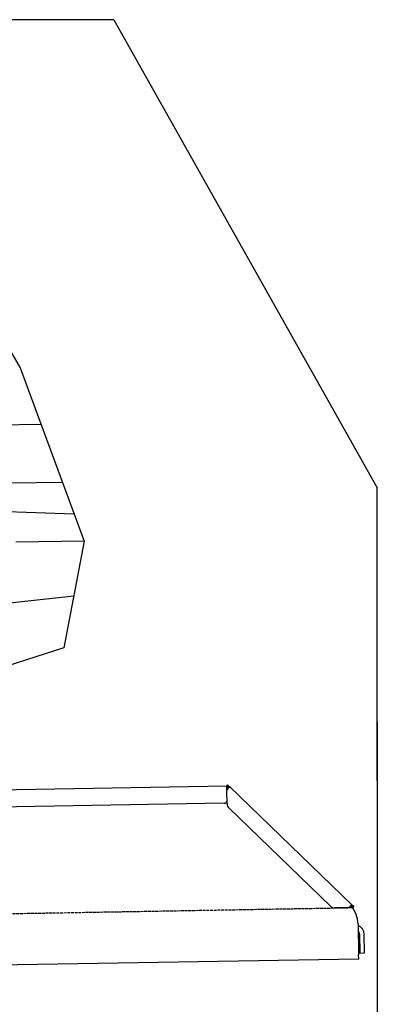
# Model space of a CAD drawing. Extents: x 1073 to 6773, y 6091 to 11516.
# Tile 65 of 65: x 5662 to 6273, y 9833 to 11516. Entities that reach past the tile are written whole.
import ezdxf

# ---------------------------------------------------------------- set-up
doc = ezdxf.new("R2010")
doc.units = 0
doc.linetypes.add('GEN3', pattern=[6.25, 5, -1.25])
doc.layers.get('0').update_dxf_attribs({"linetype": 'CONTINUOUS'})
for name, color, linetype in [('3', 6, 'GEN3'), ('AM_0', 7, 'CONTINUOUS'), ('CAR', 10, 'CONTINUOUS')]:
    doc.layers.add(name, color=color, linetype=linetype)

msp = doc.modelspace()

# ---------------------------------------------------------------- linework, layer by layer
for p, q in [((5822.8, 11515.9), (2672.8, 11515.9)), ((6272.8, 10215.9), (6272.8, 10715.9)), ((6272.8, 10315.9), (6272.8, 8115.9)), ((4651, 10183), (6015.8, 10206.8)), ((6017, 10208.5), (6015.6, 10207.1)), ((6017.4, 10205.4), (6015.6, 10207.1)), ((6016.1, 10175.9), (6015.7, 10198.4)), ((6016, 10200), (6015.8, 10206.8)), ((6017, 10208.5), (6018.8, 10206.8)), ((6018.9, 10203.9), (6017.4, 10205.4)), ((6018.8, 10206.8), (6020.3, 10205.3)), ((6018.9, 10203.9), (6019.2, 10204.3)), ((6019.2, 10204.3), (6020.3, 10205.3)), ((6020.3, 10205.3), (6229.5, 10003.3)), ((6011.4, 10176.8), (4656.6, 10153.1)), ((6193, 10001), (6019.2, 10168.9)), ((6222.7, 9998.5), (6200.2, 9998.1)), ((6228.5, 10002.3), (6228.1, 10001.9)), ((6229.6, 10000.4), (6228.1, 10001.9)), ((6229.5, 10003.3), (6228.5, 10002.3)), ((6229.5, 10003.3), (6231, 10001.9)), ((6231.4, 9998.7), (6229.6, 10000.4)), ((6231, 10001.9), (6232.8, 10000.1)), ((6231.4, 9998.7), (6232.8, 10000.1)), ((6240, 9970), (6240.9, 9918.7)), ((6242.3, 9953.2), (6242.9, 9920.8)), ((6250.9, 9921), (6250.3, 9953.3)), ((6241, 9910.7), (4741.3, 9884.5)), ((6241, 9910.7), (6240.9, 9918.7)), ((6242.9, 9920.8), (6250.9, 9921))]:
    msp.add_line(p, q)
for points in [[(6017.3, 10202.1, 0), (6017.2, 10202.1, 0), (6017.2, 10202.1, 0), (6017.2, 10202.1, 0), (6017.2, 10202.1, 0), (6017.2, 10202.1, 0), (6017.2, 10202.1, 0), (6017.2, 10202.1, 0), (6017.2, 10202.1, 0), (6017.2, 10202.2, 0), (6017.2, 10202.2, 0), (6017.2, 10202.2, 0), (6017.1, 10202.2, 0), (6017.1, 10202.2, 0), (6017.1, 10202.2, 0), (6017.1, 10202.2, 0), (6017.1, 10202.2, 0), (6017.1, 10202.2, 0), (6017.1, 10202.2, 0), (6017.1, 10202.2, 0), (6017.1, 10202.2, 0), (6017.1, 10202.2, 0), (6017.1, 10202.2, 0), (6017.1, 10202.2, 0), (6017.1, 10202.2, 0), (6017, 10202.2, 0), (6017, 10202.2, 0), (6017, 10202.2, 0), (6017, 10202.2, 0), (6017, 10202.2, 0), (6017, 10202.2, 0), (6017, 10202.2, 0), (6017, 10202.2, 0), (6017, 10202.2, 0), (6017, 10202.2, 0), (6017, 10202.2, 0), (6016.9, 10202.3, 0), (6016.9, 10202.3, 0), (6016.9, 10202.3, 0), (6016.9, 10202.3, 0), (6016.9, 10202.3, 0), (6016.9, 10202.3, 0), (6016.9, 10202.3, 0), (6016.9, 10202.3, 0), (6016.9, 10202.3, 0), (6016.9, 10202.3, 0), (6016.9, 10202.3, 0), (6016.9, 10202.3, 0), (6016.9, 10202.3, 0), (6016.8, 10202.3, 0), (6016.8, 10202.3, 0), (6016.8, 10202.3, 0), (6016.8, 10202.3, 0), (6016.8, 10202.3, 0), (6016.8, 10202.3, 0), (6016.8, 10202.3, 0), (6016.8, 10202.3, 0), (6016.8, 10202.3, 0), (6016.8, 10202.3, 0), (6016.8, 10202.3, 0), (6016.8, 10202.3, 0), (6016.8, 10202.3, 0), (6016.7, 10202.3, 0), (6016.7, 10202.3, 0), (6016.7, 10202.4, 0), (6016.7, 10202.4, 0), (6016.7, 10202.4, 0), (6016.7, 10202.4, 0), (6016.7, 10202.4, 0), (6016.7, 10202.4, 0), (6016.7, 10202.4, 0), (6016.7, 10202.4, 0), (6016.7, 10202.4, 0), (6016.7, 10202.4, 0), (6016.7, 10202.4, 0), (6016.6, 10202.4, 0), (6016.6, 10202.4, 0), (6016.6, 10202.4, 0), (6016.6, 10202.4, 0), (6016.6, 10202.4, 0), (6016.6, 10202.4, 0), (6016.6, 10202.4, 0), (6016.6, 10202.4, 0), (6016.6, 10202.4, 0), (6016.6, 10202.4, 0), (6016.6, 10202.4, 0), (6016.6, 10202.4, 0), (6016.6, 10202.4, 0), (6016.6, 10202.4, 0), (6016.6, 10202.4, 0), (6016.6, 10202.4, 0), (6016.5, 10202.4, 0), (6016.5, 10202.4, 0), (6016.5, 10202.5, 0), (6016.5, 10202.5, 0), (6016.5, 10202.5, 0), (6016.5, 10202.5, 0), (6016.5, 10202.5, 0), (6016.5, 10202.5, 0), (6016.5, 10202.5, 0), (6016.5, 10202.5, 0), (6016.5, 10202.5, 0), (6016.5, 10202.5, 0), (6016.5, 10202.5, 0), (6016.5, 10202.5, 0), (6016.5, 10202.5, 0), (6016.4, 10202.5, 0), (6016.4, 10202.5, 0), (6016.4, 10202.5, 0), (6016.4, 10202.5, 0), (6016.4, 10202.5, 0), (6016.4, 10202.5, 0), (6016.4, 10202.5, 0), (6016.4, 10202.5, 0), (6016.4, 10202.5, 0), (6016.4, 10202.5, 0), (6016.4, 10202.5, 0), (6016.4, 10202.5, 0), (6016.4, 10202.5, 0), (6016.4, 10202.5, 0), (6016.4, 10202.5, 0), (6016.4, 10202.5, 0), (6016.4, 10202.5, 0), (6016.4, 10202.5, 0), (6016.4, 10202.5, 0), (6016.4, 10202.5, 0), (6016.4, 10202.6, 0), (6016.3, 10202.6, 0), (6016.3, 10202.6, 0), (6016.3, 10202.6, 0), (6016.3, 10202.6, 0), (6016.3, 10202.6, 0), (6016.3, 10202.6, 0), (6016.3, 10202.6, 0), (6016.3, 10202.6, 0), (6016.3, 10202.6, 0), (6016.3, 10202.6, 0), (6016.3, 10202.6, 0), (6016.3, 10202.6, 0), (6016.3, 10202.6, 0), (6016.3, 10202.6, 0), (6016.3, 10202.6, 0), (6016.3, 10202.6, 0), (6016.3, 10202.6, 0), (6016.3, 10202.6, 0), (6016.3, 10202.6, 0), (6016.3, 10202.6, 0), (6016.2, 10202.6, 0), (6016.2, 10202.6, 0), (6016.2, 10202.6, 0), (6016.2, 10202.6, 0), (6016.2, 10202.6, 0), (6016.2, 10202.6, 0), (6016.2, 10202.6, 0), (6016.2, 10202.6, 0), (6016.2, 10202.6, 0), (6016.2, 10202.6, 0), (6016.2, 10202.6, 0), (6016.2, 10202.6, 0), (6016.2, 10202.6, 0), (6016.2, 10202.6, 0), (6016.2, 10202.6, 0), (6016.2, 10202.6, 0), (6016.2, 10202.6, 0), (6016.2, 10202.6, 0), (6016.2, 10202.6, 0), (6016.2, 10202.7, 0), (6016.2, 10202.7, 0), (6016.2, 10202.7, 0), (6016.2, 10202.7, 0), (6016.2, 10202.7, 0), (6016.2, 10202.7, 0), (6016.2, 10202.7, 0), (6016.2, 10202.7, 0), (6016.1, 10202.7, 0), (6016.1, 10202.7, 0), (6016.1, 10202.7, 0), (6016.1, 10202.7, 0), (6016.1, 10202.7, 0), (6016.1, 10202.7, 0), (6016.1, 10202.7, 0), (6016.1, 10202.7, 0), (6016.1, 10202.7, 0), (6016.1, 10202.7, 0), (6016.1, 10202.7, 0), (6016.1, 10202.7, 0), (6016.1, 10202.7, 0), (6016.1, 10202.7, 0), (6016.1, 10202.7, 0), (6016.1, 10202.7, 0), (6016.1, 10202.7, 0), (6016.1, 10202.7, 0), (6016.1, 10202.7, 0), (6016.1, 10202.7, 0), (6016.1, 10202.7, 0), (6016.1, 10202.7, 0), (6016.1, 10202.7, 0), (6016.1, 10202.7, 0), (6016.1, 10202.7, 0), (6016.1, 10202.7, 0), (6016.1, 10202.7, 0), (6016.1, 10202.7, 0), (6016.1, 10202.7, 0), (6016.1, 10202.7, 0), (6016.1, 10202.7, 0), (6016.1, 10202.7, 0), (6016.1, 10202.7, 0), (6016.1, 10202.7, 0), (6016.1, 10202.7, 0), (6016.1, 10202.7, 0), (6016.1, 10202.7, 0), (6016, 10202.7, 0), (6016, 10202.7, 0), (6016, 10202.7, 0), (6016, 10202.7, 0), (6016, 10202.7, 0), (6016, 10202.7, 0), (6016, 10202.7, 0), (6016, 10202.8, 0), (6016, 10202.8, 0), (6016, 10202.8, 0), (6016, 10202.8, 0), (6016, 10202.8, 0), (6016, 10202.8, 0), (6016, 10202.8, 0), (6016, 10202.8, 0), (6016, 10202.8, 0), (6016, 10202.8, 0), (6016, 10202.8, 0), (6016, 10202.8, 0), (6016, 10202.8, 0), (6016, 10202.8, 0), (6016, 10202.8, 0), (6016, 10202.8, 0), (6016, 10202.8, 0), (6016, 10202.8, 0), (6016, 10202.8, 0), (6016, 10202.8, 0), (6016, 10202.8, 0), (6016, 10202.8, 0), (6016, 10202.8, 0), (6016, 10202.8, 0), (6016, 10202.8, 0), (6016, 10202.8, 0), (6016, 10202.8, 0), (6016, 10202.8, 0), (6016, 10202.8, 0), (6016, 10202.8, 0), (6016, 10202.8, 0), (6016, 10202.8, 0), (6016, 10202.8, 0), (6016, 10202.8, 0), (6016, 10202.8, 0), (6016, 10202.8, 0), (6016, 10202.8, 0), (6016, 10202.8, 0), (6015.9, 10202.8, 0), (6015.9, 10202.8, 0), (6015.9, 10202.8, 0), (6015.9, 10202.8, 0), (6015.9, 10202.8, 0), (6015.9, 10202.8, 0), (6015.9, 10202.8, 0), (6015.9, 10202.8, 0), (6015.9, 10202.8, 0), (6015.9, 10202.8, 0), (6015.9, 10202.8, 0), (6015.9, 10202.8, 0), (6015.9, 10202.8, 0), (6015.9, 10202.8, 0), (6015.9, 10202.8, 0), (6015.9, 10202.8, 0), (6015.9, 10202.8, 0), (6015.9, 10202.8, 0), (6015.9, 10202.8, 0), (6015.9, 10202.8, 0), (6015.9, 10202.8, 0), (6015.9, 10202.8, 0), (6015.9, 10202.8, 0), (6015.9, 10202.8, 0), (6015.9, 10202.8, 0), (6015.9, 10202.8, 0), (6015.9, 10202.8, 0), (6015.9, 10202.8, 0), (6015.9, 10202.8, 0), (6015.9, 10202.8, 0), (6015.9, 10202.8, 0), (6015.9, 10202.8, 0), (6015.9, 10202.8, 0), (6015.9, 10202.8, 0), (6015.9, 10202.8, 0), (6015.9, 10202.8, 0), (6015.9, 10202.8, 0), (6015.9, 10202.8, 0), (6015.9, 10202.8, 0), (6015.9, 10202.8, 0), (6015.9, 10202.8, 0), (6015.9, 10202.8, 0), (6015.9, 10202.8, 0), (6015.9, 10202.8, 0), (6015.9, 10202.8, 0), (6015.9, 10202.8, 0), (6015.9, 10202.8, 0), (6015.9, 10202.8, 0), (6015.9, 10202.8, 0), (6015.9, 10202.8, 0), (6015.9, 10202.8, 0), (6015.9, 10202.8, 0), (6015.9, 10202.8, 0), (6015.9, 10202.8, 0), (6015.9, 10202.8, 0), (6015.9, 10202.8, 0), (6015.9, 10202.8, 0), (6015.9, 10202.8, 0), (6015.9, 10202.8, 0), (6015.9, 10202.8, 0), (6015.9, 10202.8, 0), (6015.9, 10202.8, 0), (6015.9, 10202.8, 0), (6015.9, 10202.8, 0)], [(6018.4, 10203.1, 0), (6018.4, 10203.1, 0), (6018.4, 10203.1, 0), (6018.4, 10203.1, 0), (6018.4, 10203.1, 0), (6018.4, 10203.1, 0), (6018.4, 10203.1, 0), (6018.4, 10203.1, 0), (6018.4, 10203.1, 0), (6018.4, 10203.1, 0), (6018.4, 10203, 0), (6018.4, 10203, 0), (6018.4, 10203, 0), (6018.4, 10203, 0), (6018.4, 10203, 0), (6018.4, 10203, 0), (6018.4, 10203, 0), (6018.3, 10203, 0), (6018.3, 10203, 0), (6018.3, 10203, 0), (6018.3, 10203, 0), (6018.3, 10203, 0), (6018.3, 10203, 0), (6018.3, 10203, 0), (6018.3, 10203, 0), (6018.3, 10203, 0), (6018.3, 10203, 0), (6018.3, 10203, 0), (6018.3, 10203, 0), (6018.3, 10203, 0), (6018.3, 10203, 0), (6018.3, 10203, 0), (6018.3, 10203, 0), (6018.3, 10203, 0), (6018.3, 10203, 0), (6018.3, 10203, 0), (6018.3, 10203, 0), (6018.2, 10203, 0), (6018.2, 10203, 0), (6018.2, 10202.9, 0), (6018.2, 10202.9, 0), (6018.2, 10202.9, 0), (6018.2, 10202.9, 0), (6018.2, 10202.9, 0), (6018.2, 10202.9, 0), (6018.2, 10202.9, 0), (6018.2, 10202.9, 0), (6018.2, 10202.9, 0), (6018.2, 10202.9, 0), (6018.2, 10202.9, 0), (6018.2, 10202.9, 0), (6018.2, 10202.9, 0), (6018.2, 10202.9, 0), (6018.2, 10202.9, 0), (6018.2, 10202.9, 0), (6018.2, 10202.9, 0), (6018.2, 10202.9, 0), (6018.2, 10202.9, 0), (6018.2, 10202.9, 0), (6018.1, 10202.9, 0), (6018.1, 10202.9, 0), (6018.1, 10202.9, 0), (6018.1, 10202.9, 0), (6018.1, 10202.9, 0), (6018.1, 10202.9, 0), (6018.1, 10202.9, 0), (6018.1, 10202.9, 0), (6018.1, 10202.9, 0), (6018.1, 10202.8, 0), (6018.1, 10202.8, 0), (6018.1, 10202.8, 0), (6018.1, 10202.8, 0), (6018.1, 10202.8, 0), (6018.1, 10202.8, 0), (6018.1, 10202.8, 0), (6018.1, 10202.8, 0), (6018.1, 10202.8, 0), (6018.1, 10202.8, 0), (6018.1, 10202.8, 0), (6018.1, 10202.8, 0), (6018.1, 10202.8, 0), (6018.1, 10202.8, 0), (6018.1, 10202.8, 0), (6018, 10202.8, 0), (6018, 10202.8, 0), (6018, 10202.8, 0), (6018, 10202.8, 0), (6018, 10202.8, 0), (6018, 10202.8, 0), (6018, 10202.8, 0), (6018, 10202.8, 0), (6018, 10202.8, 0), (6018, 10202.8, 0), (6018, 10202.8, 0), (6018, 10202.8, 0), (6018, 10202.8, 0), (6018, 10202.7, 0), (6018, 10202.7, 0), (6018, 10202.7, 0), (6018, 10202.7, 0), (6018, 10202.7, 0), (6018, 10202.7, 0), (6018, 10202.7, 0), (6017.9, 10202.7, 0), (6017.9, 10202.7, 0), (6017.9, 10202.7, 0), (6017.9, 10202.7, 0), (6017.9, 10202.7, 0), (6017.9, 10202.7, 0), (6017.9, 10202.7, 0), (6017.9, 10202.7, 0), (6017.9, 10202.7, 0), (6017.9, 10202.7, 0), (6017.9, 10202.7, 0), (6017.9, 10202.7, 0), (6017.9, 10202.7, 0), (6017.9, 10202.7, 0), (6017.9, 10202.7, 0), (6017.9, 10202.7, 0), (6017.9, 10202.7, 0), (6017.9, 10202.7, 0), (6017.9, 10202.7, 0), (6017.9, 10202.7, 0), (6017.9, 10202.6, 0), (6017.9, 10202.6, 0), (6017.9, 10202.6, 0), (6017.9, 10202.6, 0), (6017.9, 10202.6, 0), (6017.8, 10202.6, 0), (6017.8, 10202.6, 0), (6017.8, 10202.6, 0), (6017.8, 10202.6, 0), (6017.8, 10202.6, 0), (6017.8, 10202.6, 0), (6017.8, 10202.6, 0), (6017.8, 10202.6, 0), (6017.8, 10202.6, 0), (6017.8, 10202.6, 0), (6017.8, 10202.6, 0), (6017.8, 10202.6, 0), (6017.8, 10202.6, 0), (6017.8, 10202.6, 0), (6017.8, 10202.6, 0), (6017.8, 10202.6, 0), (6017.8, 10202.6, 0), (6017.8, 10202.6, 0), (6017.8, 10202.6, 0), (6017.8, 10202.6, 0), (6017.8, 10202.6, 0), (6017.8, 10202.6, 0), (6017.7, 10202.5, 0), (6017.7, 10202.5, 0), (6017.7, 10202.5, 0), (6017.7, 10202.5, 0), (6017.7, 10202.5, 0), (6017.7, 10202.5, 0), (6017.7, 10202.5, 0), (6017.7, 10202.5, 0), (6017.7, 10202.5, 0), (6017.7, 10202.5, 0), (6017.7, 10202.5, 0), (6017.7, 10202.5, 0), (6017.7, 10202.5, 0), (6017.7, 10202.5, 0), (6017.7, 10202.5, 0), (6017.7, 10202.5, 0), (6017.7, 10202.5, 0), (6017.7, 10202.5, 0), (6017.7, 10202.5, 0), (6017.7, 10202.5, 0), (6017.7, 10202.5, 0), (6017.6, 10202.5, 0), (6017.6, 10202.5, 0), (6017.6, 10202.5, 0), (6017.6, 10202.5, 0), (6017.6, 10202.5, 0), (6017.6, 10202.4, 0), (6017.6, 10202.4, 0), (6017.6, 10202.4, 0), (6017.6, 10202.4, 0), (6017.6, 10202.4, 0), (6017.6, 10202.4, 0), (6017.6, 10202.4, 0), (6017.6, 10202.4, 0), (6017.6, 10202.4, 0), (6017.6, 10202.4, 0), (6017.6, 10202.4, 0), (6017.6, 10202.4, 0), (6017.6, 10202.4, 0), (6017.6, 10202.4, 0), (6017.6, 10202.4, 0), (6017.6, 10202.4, 0)], [(6020.3, 10205.3, 0), (6020.3, 10205.3, 0), (6020.3, 10205.3, 0), (6020.3, 10205.3, 0), (6020.3, 10205.3, 0), (6020.3, 10205.3, 0), (6020.3, 10205.3, 0), (6020.3, 10205.3, 0), (6020.3, 10205.3, 0), (6020.3, 10205.3, 0), (6020.3, 10205.3, 0), (6020.3, 10205.3, 0), (6020.3, 10205.3, 0), (6020.3, 10205.3, 0), (6020.3, 10205.3, 0), (6020.3, 10205.3, 0), (6020.3, 10205.3, 0), (6020.3, 10205.3, 0), (6020.3, 10205.3, 0), (6020.3, 10205.3, 0), (6020.3, 10205.3, 0), (6020.3, 10205.3, 0), (6020.3, 10205.3, 0), (6020.3, 10205.3, 0), (6020.3, 10205.3, 0), (6020.3, 10205.3, 0), (6020.3, 10205.3, 0), (6020.3, 10205.3, 0), (6020.3, 10205.3, 0), (6020.3, 10205.3, 0), (6020.3, 10205.3, 0), (6020.3, 10205.3, 0), (6020.3, 10205.3, 0), (6020.3, 10205.2, 0), (6020.3, 10205.2, 0), (6020.3, 10205.2, 0), (6020.3, 10205.2, 0), (6020.3, 10205.2, 0), (6020.3, 10205.2, 0), (6020.3, 10205.2, 0), (6020.3, 10205.2, 0), (6020.3, 10205.2, 0), (6020.3, 10205.2, 0), (6020.3, 10205.2, 0), (6020.3, 10205.2, 0), (6020.3, 10205.2, 0), (6020.3, 10205.2, 0), (6020.3, 10205.2, 0), (6020.3, 10205.2, 0), (6020.3, 10205.2, 0), (6020.3, 10205.2, 0), (6020.3, 10205.2, 0), (6020.3, 10205.2, 0), (6020.3, 10205.2, 0), (6020.3, 10205.2, 0), (6020.3, 10205.2, 0), (6020.3, 10205.2, 0), (6020.3, 10205.2, 0), (6020.3, 10205.2, 0), (6020.3, 10205.2, 0), (6020.3, 10205.2, 0), (6020.3, 10205.2, 0), (6020.3, 10205.1, 0), (6020.3, 10205.1, 0), (6020.3, 10205.1, 0), (6020.3, 10205.1, 0), (6020.3, 10205.1, 0), (6020.3, 10205.1, 0), (6020.3, 10205.1, 0), (6020.3, 10205.1, 0), (6020.3, 10205.1, 0), (6020.3, 10205.1, 0), (6020.3, 10205.1, 0), (6020.3, 10205.1, 0), (6020.3, 10205.1, 0), (6020.3, 10205.1, 0), (6020.3, 10205.1, 0), (6020.3, 10205.1, 0), (6020.3, 10205.1, 0), (6020.3, 10205.1, 0), (6020.3, 10205.1, 0), (6020.3, 10205.1, 0), (6020.3, 10205.1, 0), (6020.3, 10205.1, 0), (6020.3, 10205.1, 0), (6020.3, 10205.1, 0), (6020.3, 10205.1, 0), (6020.3, 10205, 0), (6020.3, 10205, 0), (6020.3, 10205, 0), (6020.3, 10205, 0), (6020.3, 10205, 0), (6020.3, 10205, 0), (6020.3, 10205, 0), (6020.3, 10205, 0), (6020.3, 10205, 0), (6020.3, 10205, 0), (6020.3, 10205, 0), (6020.3, 10205, 0), (6020.3, 10205, 0), (6020.3, 10205, 0), (6020.3, 10205, 0), (6020.3, 10205, 0), (6020.3, 10205, 0), (6020.3, 10205, 0), (6020.3, 10205, 0), (6020.3, 10205, 0), (6020.3, 10205, 0), (6020.3, 10205, 0), (6020.3, 10204.9, 0), (6020.3, 10204.9, 0), (6020.3, 10204.9, 0), (6020.3, 10204.9, 0), (6020.3, 10204.9, 0), (6020.3, 10204.9, 0), (6020.3, 10204.9, 0), (6020.3, 10204.9, 0), (6020.3, 10204.9, 0), (6020.3, 10204.9, 0), (6020.3, 10204.9, 0), (6020.3, 10204.9, 0), (6020.3, 10204.9, 0), (6020.3, 10204.9, 0), (6020.3, 10204.9, 0), (6020.3, 10204.9, 0), (6020.3, 10204.9, 0), (6020.3, 10204.9, 0), (6020.2, 10204.9, 0), (6020.2, 10204.9, 0), (6020.2, 10204.8, 0), (6020.2, 10204.8, 0), (6020.2, 10204.8, 0), (6020.2, 10204.8, 0), (6020.2, 10204.8, 0), (6020.2, 10204.8, 0), (6020.2, 10204.8, 0), (6020.2, 10204.8, 0), (6020.2, 10204.8, 0), (6020.2, 10204.8, 0), (6020.2, 10204.8, 0), (6020.2, 10204.8, 0), (6020.2, 10204.8, 0), (6020.2, 10204.8, 0), (6020.2, 10204.8, 0), (6020.2, 10204.8, 0), (6020.2, 10204.8, 0), (6020.2, 10204.8, 0), (6020.2, 10204.8, 0), (6020.2, 10204.7, 0), (6020.2, 10204.7, 0), (6020.2, 10204.7, 0), (6020.2, 10204.7, 0), (6020.2, 10204.7, 0), (6020.2, 10204.7, 0), (6020.2, 10204.7, 0), (6020.2, 10204.7, 0), (6020.2, 10204.7, 0), (6020.2, 10204.7, 0), (6020.1, 10204.7, 0), (6020.1, 10204.7, 0), (6020.1, 10204.7, 0), (6020.1, 10204.7, 0), (6020.1, 10204.7, 0), (6020.1, 10204.7, 0), (6020.1, 10204.7, 0), (6020.1, 10204.6, 0), (6020.1, 10204.6, 0), (6020.1, 10204.6, 0), (6020.1, 10204.6, 0), (6020.1, 10204.6, 0), (6020.1, 10204.6, 0), (6020.1, 10204.6, 0), (6020.1, 10204.6, 0), (6020.1, 10204.6, 0), (6020.1, 10204.6, 0), (6020.1, 10204.6, 0), (6020.1, 10204.6, 0), (6020.1, 10204.6, 0), (6020.1, 10204.6, 0), (6020.1, 10204.6, 0), (6020.1, 10204.6, 0), (6020.1, 10204.6, 0), (6020.1, 10204.5, 0), (6020, 10204.5, 0), (6020, 10204.5, 0), (6020, 10204.5, 0), (6020, 10204.5, 0), (6020, 10204.5, 0), (6020, 10204.5, 0), (6020, 10204.5, 0), (6020, 10204.5, 0), (6020, 10204.5, 0), (6020, 10204.5, 0), (6020, 10204.5, 0), (6020, 10204.5, 0), (6020, 10204.5, 0), (6020, 10204.5, 0), (6020, 10204.5, 0), (6020, 10204.4, 0), (6020, 10204.4, 0), (6019.9, 10204.4, 0), (6019.9, 10204.4, 0), (6019.9, 10204.4, 0), (6019.9, 10204.4, 0), (6019.9, 10204.4, 0), (6019.9, 10204.4, 0), (6019.9, 10204.4, 0), (6019.9, 10204.4, 0), (6019.9, 10204.4, 0), (6019.9, 10204.4, 0), (6019.9, 10204.4, 0), (6019.9, 10204.4, 0), (6019.9, 10204.4, 0), (6019.9, 10204.3, 0), (6019.9, 10204.3, 0), (6019.9, 10204.3, 0), (6019.9, 10204.3, 0), (6019.9, 10204.3, 0), (6019.9, 10204.3, 0), (6019.8, 10204.3, 0), (6019.8, 10204.3, 0), (6019.8, 10204.3, 0), (6019.8, 10204.3, 0), (6019.8, 10204.3, 0), (6019.8, 10204.3, 0), (6019.8, 10204.3, 0), (6019.8, 10204.3, 0), (6019.8, 10204.3, 0), (6019.8, 10204.2, 0), (6019.8, 10204.2, 0), (6019.8, 10204.2, 0), (6019.8, 10204.2, 0), (6019.8, 10204.2, 0), (6019.8, 10204.2, 0), (6019.7, 10204.2, 0), (6019.7, 10204.2, 0), (6019.7, 10204.2, 0), (6019.7, 10204.2, 0), (6019.7, 10204.2, 0), (6019.7, 10204.2, 0), (6019.7, 10204.2, 0), (6019.7, 10204.2, 0), (6019.7, 10204.2, 0), (6019.7, 10204.1, 0), (6019.7, 10204.1, 0), (6019.7, 10204.1, 0), (6019.7, 10204.1, 0), (6019.6, 10204.1, 0), (6019.6, 10204.1, 0), (6019.6, 10204.1, 0), (6019.6, 10204.1, 0), (6019.6, 10204.1, 0), (6019.6, 10204.1, 0), (6019.6, 10204.1, 0), (6019.6, 10204.1, 0), (6019.6, 10204.1, 0), (6019.6, 10204.1, 0), (6019.6, 10204, 0), (6019.6, 10204, 0), (6019.6, 10204, 0), (6019.6, 10204, 0), (6019.6, 10204, 0), (6019.5, 10204, 0), (6019.5, 10204, 0), (6019.5, 10204, 0), (6019.5, 10204, 0), (6019.5, 10204, 0), (6019.5, 10204, 0), (6019.5, 10204, 0), (6019.5, 10204, 0), (6019.5, 10203.9, 0), (6019.5, 10203.9, 0), (6019.5, 10203.9, 0), (6019.5, 10203.9, 0), (6019.4, 10203.9, 0), (6019.4, 10203.9, 0), (6019.4, 10203.9, 0), (6019.4, 10203.9, 0), (6019.4, 10203.9, 0), (6019.4, 10203.9, 0), (6019.4, 10203.9, 0), (6019.4, 10203.9, 0), (6019.4, 10203.9, 0), (6019.4, 10203.9, 0), (6019.4, 10203.8, 0), (6019.4, 10203.8, 0), (6019.4, 10203.8, 0), (6019.3, 10203.8, 0), (6019.3, 10203.8, 0), (6019.3, 10203.8, 0), (6019.3, 10203.8, 0), (6019.3, 10203.8, 0), (6019.3, 10203.8, 0), (6019.3, 10203.8, 0), (6019.3, 10203.8, 0), (6019.3, 10203.8, 0), (6019.3, 10203.8, 0), (6019.3, 10203.7, 0), (6019.2, 10203.7, 0), (6019.2, 10203.7, 0), (6019.2, 10203.7, 0), (6019.2, 10203.7, 0), (6019.2, 10203.7, 0), (6019.2, 10203.7, 0), (6019.2, 10203.7, 0), (6019.2, 10203.7, 0), (6019.2, 10203.7, 0), (6019.2, 10203.7, 0), (6019.2, 10203.7, 0), (6019.1, 10203.7, 0), (6019.1, 10203.6, 0), (6019.1, 10203.6, 0), (6019.1, 10203.6, 0), (6019.1, 10203.6, 0), (6019.1, 10203.6, 0), (6019.1, 10203.6, 0), (6019.1, 10203.6, 0), (6019.1, 10203.6, 0), (6019.1, 10203.6, 0), (6019.1, 10203.6, 0), (6019.1, 10203.6, 0), (6019, 10203.6, 0), (6019, 10203.6, 0), (6019, 10203.5, 0), (6019, 10203.5, 0), (6019, 10203.5, 0), (6019, 10203.5, 0), (6019, 10203.5, 0), (6019, 10203.5, 0), (6019, 10203.5, 0), (6019, 10203.5, 0), (6018.9, 10203.5, 0), (6018.9, 10203.5, 0), (6018.9, 10203.5, 0), (6018.9, 10203.5, 0), (6018.9, 10203.5, 0), (6018.9, 10203.4, 0), (6018.9, 10203.4, 0), (6018.9, 10203.4, 0), (6018.9, 10203.4, 0), (6018.9, 10203.4, 0), (6018.9, 10203.4, 0), (6018.8, 10203.4, 0), (6018.8, 10203.4, 0), (6018.8, 10203.4, 0), (6018.8, 10203.4, 0), (6018.8, 10203.4, 0), (6018.8, 10203.4, 0), (6018.8, 10203.4, 0), (6018.8, 10203.3, 0), (6018.8, 10203.3, 0), (6018.8, 10203.3, 0), (6018.7, 10203.3, 0), (6018.7, 10203.3, 0), (6018.7, 10203.3, 0), (6018.7, 10203.3, 0), (6018.7, 10203.3, 0), (6018.7, 10203.3, 0), (6018.7, 10203.3, 0), (6018.7, 10203.3, 0), (6018.7, 10203.3, 0), (6018.6, 10203.3, 0), (6018.6, 10203.2, 0), (6018.6, 10203.2, 0), (6018.6, 10203.2, 0), (6018.6, 10203.2, 0), (6018.6, 10203.2, 0), (6018.6, 10203.2, 0), (6018.6, 10203.2, 0), (6018.6, 10203.2, 0), (6018.6, 10203.2, 0), (6018.6, 10203.2, 0), (6018.5, 10203.2, 0), (6018.5, 10203.2, 0), (6018.5, 10203.2, 0), (6018.5, 10203.1, 0), (6018.5, 10203.1, 0), (6018.5, 10203.1, 0), (6018.5, 10203.1, 0), (6018.5, 10203.1, 0), (6018.4, 10203.1, 0), (6018.4, 10203.1, 0), (6018.4, 10203.1, 0), (6018.4, 10203.1, 0)], [(6019, 10203.5, 0), (6019, 10203.5, 0), (6019, 10203.5, 0), (6019, 10203.5, 0), (6019, 10203.5, 0), (6019, 10203.5, 0), (6019, 10203.5, 0), (6019, 10203.5, 0), (6019, 10203.5, 0), (6019, 10203.5, 0), (6019, 10203.5, 0), (6019, 10203.5, 0), (6019, 10203.5, 0), (6019, 10203.5, 0), (6019, 10203.5, 0), (6019, 10203.5, 0), (6019, 10203.5, 0), (6019, 10203.5, 0), (6019, 10203.5, 0), (6019, 10203.5, 0), (6019, 10203.5, 0), (6019, 10203.5, 0), (6019, 10203.5, 0), (6019, 10203.6, 0), (6019, 10203.6, 0), (6019, 10203.6, 0), (6019, 10203.6, 0), (6019, 10203.6, 0), (6019, 10203.6, 0), (6019, 10203.6, 0), (6019, 10203.6, 0), (6019, 10203.6, 0), (6019, 10203.6, 0), (6019, 10203.6, 0), (6019, 10203.6, 0), (6019, 10203.6, 0), (6019, 10203.6, 0), (6019, 10203.6, 0), (6019, 10203.6, 0), (6019, 10203.6, 0), (6019, 10203.6, 0), (6019, 10203.6, 0), (6019, 10203.6, 0), (6019, 10203.6, 0), (6019, 10203.6, 0), (6019, 10203.6, 0), (6019, 10203.6, 0), (6019, 10203.6, 0), (6019, 10203.6, 0), (6019, 10203.6, 0), (6019, 10203.6, 0), (6019, 10203.6, 0), (6019, 10203.6, 0), (6019, 10203.6, 0), (6019, 10203.6, 0), (6019, 10203.6, 0), (6019, 10203.6, 0), (6019, 10203.6, 0), (6019, 10203.6, 0), (6019, 10203.6, 0), (6019, 10203.6, 0), (6019, 10203.6, 0), (6019, 10203.6, 0), (6019, 10203.6, 0), (6019, 10203.6, 0), (6019, 10203.6, 0), (6019, 10203.6, 0), (6019, 10203.6, 0), (6019, 10203.6, 0), (6019, 10203.6, 0), (6019, 10203.6, 0), (6019, 10203.6, 0), (6019, 10203.6, 0), (6019, 10203.6, 0), (6019, 10203.6, 0), (6019, 10203.6, 0), (6019, 10203.6, 0), (6019, 10203.6, 0), (6019, 10203.6, 0), (6019, 10203.6, 0), (6019, 10203.6, 0), (6019, 10203.6, 0), (6019, 10203.7, 0), (6019, 10203.7, 0), (6019, 10203.7, 0), (6019, 10203.7, 0), (6019, 10203.7, 0), (6019, 10203.7, 0), (6019, 10203.7, 0), (6019, 10203.7, 0), (6019, 10203.7, 0), (6019, 10203.7, 0), (6019, 10203.7, 0), (6019, 10203.7, 0), (6019, 10203.7, 0), (6019, 10203.7, 0), (6019, 10203.7, 0), (6019, 10203.7, 0), (6019, 10203.7, 0), (6019, 10203.7, 0), (6019, 10203.7, 0), (6019, 10203.7, 0), (6019, 10203.7, 0), (6019, 10203.7, 0), (6019, 10203.7, 0), (6019, 10203.7, 0), (6019, 10203.7, 0), (6019, 10203.7, 0), (6019, 10203.7, 0), (6019, 10203.7, 0), (6019, 10203.7, 0), (6019, 10203.7, 0), (6019, 10203.7, 0), (6019, 10203.7, 0), (6019, 10203.7, 0), (6019, 10203.7, 0), (6019, 10203.7, 0), (6019, 10203.7, 0), (6019, 10203.7, 0), (6019, 10203.7, 0), (6019, 10203.7, 0), (6019, 10203.7, 0), (6019, 10203.7, 0), (6019, 10203.7, 0), (6019, 10203.7, 0), (6019, 10203.7, 0), (6019, 10203.7, 0), (6019, 10203.7, 0), (6019, 10203.7, 0), (6019, 10203.7, 0), (6019, 10203.7, 0), (6019, 10203.7, 0), (6019, 10203.7, 0), (6019, 10203.7, 0), (6019, 10203.7, 0), (6019, 10203.7, 0), (6019, 10203.7, 0), (6019, 10203.7, 0), (6019, 10203.7, 0), (6019, 10203.7, 0), (6019, 10203.7, 0), (6019, 10203.7, 0), (6019, 10203.7, 0), (6019, 10203.7, 0), (6019, 10203.7, 0), (6019, 10203.7, 0), (6019, 10203.8, 0), (6019, 10203.8, 0), (6019, 10203.8, 0), (6019, 10203.8, 0), (6019, 10203.8, 0), (6019, 10203.8, 0), (6019, 10203.8, 0), (6019, 10203.8, 0), (6019, 10203.8, 0), (6019, 10203.8, 0), (6019, 10203.8, 0), (6019, 10203.8, 0), (6019, 10203.8, 0), (6019, 10203.8, 0), (6019, 10203.8, 0), (6019, 10203.8, 0), (6019, 10203.8, 0), (6019, 10203.8, 0), (6019, 10203.8, 0), (6019, 10203.8, 0), (6019, 10203.8, 0), (6019, 10203.8, 0), (6019, 10203.8, 0), (6019, 10203.8, 0), (6019, 10203.8, 0), (6019, 10203.8, 0), (6019, 10203.8, 0), (6019, 10203.8, 0), (6019, 10203.8, 0), (6019, 10203.8, 0), (6019, 10203.8, 0), (6019, 10203.8, 0), (6019, 10203.8, 0), (6019, 10203.8, 0), (6019, 10203.8, 0), (6018.9, 10203.8, 0), (6018.9, 10203.8, 0), (6018.9, 10203.8, 0), (6018.9, 10203.8, 0), (6018.9, 10203.8, 0), (6018.9, 10203.8, 0), (6018.9, 10203.8, 0), (6018.9, 10203.8, 0), (6018.9, 10203.8, 0), (6018.9, 10203.8, 0), (6018.9, 10203.8, 0), (6018.9, 10203.8, 0), (6018.9, 10203.8, 0), (6018.9, 10203.8, 0), (6018.9, 10203.8, 0), (6018.9, 10203.8, 0), (6018.9, 10203.8, 0), (6018.9, 10203.8, 0), (6018.9, 10203.8, 0), (6018.9, 10203.8, 0), (6018.9, 10203.8, 0), (6018.9, 10203.8, 0), (6018.9, 10203.8, 0), (6018.9, 10203.8, 0), (6018.9, 10203.8, 0), (6018.9, 10203.8, 0), (6018.9, 10203.8, 0), (6018.9, 10203.8, 0), (6018.9, 10203.8, 0), (6018.9, 10203.8, 0), (6018.9, 10203.8, 0), (6018.9, 10203.8, 0), (6018.9, 10203.8, 0), (6018.9, 10203.8, 0), (6018.9, 10203.9, 0), (6018.9, 10203.9, 0), (6018.9, 10203.9, 0), (6018.9, 10203.9, 0), (6018.9, 10203.9, 0), (6018.9, 10203.9, 0), (6018.9, 10203.9, 0), (6018.9, 10203.9, 0), (6018.9, 10203.9, 0), (6018.9, 10203.9, 0), (6018.9, 10203.9, 0), (6018.9, 10203.9, 0), (6018.9, 10203.9, 0), (6018.9, 10203.9, 0), (6018.9, 10203.9, 0), (6018.9, 10203.9, 0), (6018.9, 10203.9, 0), (6018.9, 10203.9, 0), (6018.9, 10203.9, 0), (6018.9, 10203.9, 0), (6018.9, 10203.9, 0), (6018.9, 10203.9, 0), (6018.9, 10203.9, 0), (6018.9, 10203.9, 0), (6018.9, 10203.9, 0), (6018.9, 10203.9, 0), (6018.9, 10203.9, 0), (6018.9, 10203.9, 0), (6018.9, 10203.9, 0), (6018.9, 10203.9, 0), (6018.9, 10203.9, 0), (6018.9, 10203.9, 0), (6018.9, 10203.9, 0), (6018.9, 10203.9, 0), (6018.9, 10203.9, 0), (6018.9, 10203.9, 0), (6018.9, 10203.9, 0), (6018.9, 10203.9, 0), (6018.9, 10203.9, 0), (6018.9, 10203.9, 0), (6018.9, 10203.9, 0)], [(6226.6, 10000.5, 0), (6226.6, 10000.5, 0), (6226.6, 10000.5, 0), (6226.6, 10000.5, 0), (6226.6, 10000.5, 0), (6226.6, 10000.5, 0), (6226.6, 10000.5, 0), (6226.6, 10000.5, 0), (6226.6, 10000.5, 0), (6226.6, 10000.6, 0), (6226.6, 10000.6, 0), (6226.6, 10000.6, 0), (6226.7, 10000.6, 0), (6226.7, 10000.6, 0), (6226.7, 10000.6, 0), (6226.7, 10000.6, 0), (6226.7, 10000.6, 0), (6226.7, 10000.6, 0), (6226.7, 10000.6, 0), (6226.7, 10000.6, 0), (6226.7, 10000.6, 0), (6226.7, 10000.6, 0), (6226.7, 10000.6, 0), (6226.7, 10000.6, 0), (6226.7, 10000.6, 0), (6226.7, 10000.6, 0), (6226.7, 10000.6, 0), (6226.7, 10000.6, 0), (6226.7, 10000.6, 0), (6226.7, 10000.6, 0), (6226.7, 10000.6, 0), (6226.7, 10000.7, 0), (6226.7, 10000.7, 0), (6226.7, 10000.7, 0), (6226.7, 10000.7, 0), (6226.7, 10000.7, 0), (6226.8, 10000.7, 0), (6226.8, 10000.7, 0), (6226.8, 10000.7, 0), (6226.8, 10000.7, 0), (6226.8, 10000.7, 0), (6226.8, 10000.7, 0), (6226.8, 10000.7, 0), (6226.8, 10000.7, 0), (6226.8, 10000.7, 0), (6226.8, 10000.7, 0), (6226.8, 10000.7, 0), (6226.8, 10000.7, 0), (6226.8, 10000.7, 0), (6226.8, 10000.7, 0), (6226.8, 10000.7, 0), (6226.8, 10000.7, 0), (6226.8, 10000.7, 0), (6226.8, 10000.8, 0), (6226.8, 10000.8, 0), (6226.8, 10000.8, 0), (6226.8, 10000.8, 0), (6226.8, 10000.8, 0), (6226.8, 10000.8, 0), (6226.8, 10000.8, 0), (6226.8, 10000.8, 0), (6226.8, 10000.8, 0), (6226.8, 10000.8, 0), (6226.8, 10000.8, 0), (6226.9, 10000.8, 0), (6226.9, 10000.8, 0), (6226.9, 10000.8, 0), (6226.9, 10000.8, 0), (6226.9, 10000.8, 0), (6226.9, 10000.8, 0), (6226.9, 10000.8, 0), (6226.9, 10000.8, 0), (6226.9, 10000.8, 0), (6226.9, 10000.8, 0), (6226.9, 10000.9, 0), (6226.9, 10000.9, 0), (6226.9, 10000.9, 0), (6226.9, 10000.9, 0), (6226.9, 10000.9, 0), (6226.9, 10000.9, 0), (6226.9, 10000.9, 0), (6226.9, 10000.9, 0), (6226.9, 10000.9, 0), (6226.9, 10000.9, 0), (6226.9, 10000.9, 0), (6226.9, 10000.9, 0), (6226.9, 10000.9, 0), (6226.9, 10000.9, 0), (6226.9, 10000.9, 0), (6226.9, 10000.9, 0), (6226.9, 10000.9, 0), (6226.9, 10000.9, 0), (6226.9, 10000.9, 0), (6226.9, 10000.9, 0), (6226.9, 10000.9, 0), (6227, 10000.9, 0), (6227, 10001, 0), (6227, 10001, 0), (6227, 10001, 0), (6227, 10001, 0), (6227, 10001, 0), (6227, 10001, 0), (6227, 10001, 0), (6227, 10001, 0), (6227, 10001, 0), (6227, 10001, 0), (6227, 10001, 0), (6227, 10001, 0), (6227, 10001, 0), (6227, 10001, 0), (6227, 10001, 0), (6227, 10001, 0), (6227, 10001, 0), (6227, 10001, 0), (6227, 10001, 0), (6227, 10001, 0), (6227, 10001, 0), (6227, 10001, 0), (6227, 10001.1, 0), (6227, 10001.1, 0), (6227, 10001.1, 0), (6227.1, 10001.1, 0), (6227.1, 10001.1, 0), (6227.1, 10001.1, 0), (6227.1, 10001.1, 0), (6227.1, 10001.1, 0), (6227.1, 10001.1, 0), (6227.1, 10001.1, 0), (6227.1, 10001.1, 0), (6227.1, 10001.1, 0), (6227.1, 10001.1, 0), (6227.1, 10001.1, 0), (6227.1, 10001.1, 0), (6227.1, 10001.1, 0), (6227.1, 10001.1, 0), (6227.1, 10001.1, 0), (6227.1, 10001.1, 0), (6227.1, 10001.1, 0), (6227.1, 10001.1, 0), (6227.1, 10001.2, 0), (6227.1, 10001.2, 0), (6227.1, 10001.2, 0), (6227.1, 10001.2, 0), (6227.1, 10001.2, 0), (6227.1, 10001.2, 0), (6227.1, 10001.2, 0), (6227.1, 10001.2, 0), (6227.1, 10001.2, 0), (6227.1, 10001.2, 0), (6227.1, 10001.2, 0), (6227.1, 10001.2, 0), (6227.1, 10001.2, 0), (6227.1, 10001.2, 0), (6227.1, 10001.2, 0), (6227.2, 10001.2, 0), (6227.2, 10001.2, 0), (6227.2, 10001.2, 0), (6227.2, 10001.2, 0), (6227.2, 10001.2, 0), (6227.2, 10001.2, 0), (6227.2, 10001.2, 0), (6227.2, 10001.3, 0), (6227.2, 10001.3, 0), (6227.2, 10001.3, 0), (6227.2, 10001.3, 0), (6227.2, 10001.3, 0), (6227.2, 10001.3, 0), (6227.2, 10001.3, 0), (6227.2, 10001.3, 0), (6227.2, 10001.3, 0), (6227.2, 10001.3, 0), (6227.2, 10001.3, 0), (6227.2, 10001.3, 0), (6227.2, 10001.3, 0), (6227.2, 10001.3, 0), (6227.2, 10001.3, 0), (6227.2, 10001.3, 0), (6227.2, 10001.3, 0), (6227.2, 10001.3, 0), (6227.2, 10001.3, 0), (6227.2, 10001.3, 0), (6227.2, 10001.3, 0), (6227.2, 10001.4, 0), (6227.2, 10001.4, 0), (6227.2, 10001.4, 0), (6227.3, 10001.4, 0), (6227.3, 10001.4, 0), (6227.3, 10001.4, 0), (6227.3, 10001.4, 0), (6227.3, 10001.4, 0), (6227.3, 10001.4, 0), (6227.3, 10001.4, 0)], [(6227.3, 10001.4, 0), (6227.3, 10001.4, 0), (6227.3, 10001.4, 0), (6227.3, 10001.4, 0), (6227.3, 10001.4, 0), (6227.3, 10001.4, 0), (6227.3, 10001.5, 0), (6227.3, 10001.5, 0), (6227.3, 10001.5, 0), (6227.3, 10001.5, 0), (6227.4, 10001.5, 0), (6227.4, 10001.5, 0), (6227.4, 10001.5, 0), (6227.4, 10001.5, 0), (6227.4, 10001.5, 0), (6227.4, 10001.6, 0), (6227.4, 10001.6, 0), (6227.4, 10001.6, 0), (6227.4, 10001.6, 0), (6227.4, 10001.6, 0), (6227.4, 10001.6, 0), (6227.4, 10001.6, 0), (6227.4, 10001.6, 0), (6227.4, 10001.6, 0), (6227.4, 10001.7, 0), (6227.5, 10001.7, 0), (6227.5, 10001.7, 0), (6227.5, 10001.7, 0), (6227.5, 10001.7, 0), (6227.5, 10001.7, 0), (6227.5, 10001.7, 0), (6227.5, 10001.7, 0), (6227.5, 10001.7, 0), (6227.5, 10001.7, 0), (6227.5, 10001.8, 0), (6227.5, 10001.8, 0), (6227.5, 10001.8, 0), (6227.6, 10001.8, 0), (6227.6, 10001.8, 0), (6227.6, 10001.8, 0), (6227.6, 10001.8, 0), (6227.6, 10001.8, 0), (6227.6, 10001.8, 0), (6227.6, 10001.8, 0), (6227.6, 10001.9, 0), (6227.6, 10001.9, 0), (6227.6, 10001.9, 0), (6227.6, 10001.9, 0), (6227.6, 10001.9, 0), (6227.6, 10001.9, 0), (6227.6, 10001.9, 0), (6227.6, 10001.9, 0), (6227.7, 10001.9, 0), (6227.7, 10001.9, 0), (6227.7, 10002, 0), (6227.7, 10002, 0), (6227.7, 10002, 0), (6227.7, 10002, 0), (6227.7, 10002, 0), (6227.7, 10002, 0), (6227.7, 10002, 0), (6227.7, 10002, 0), (6227.7, 10002, 0), (6227.7, 10002, 0), (6227.8, 10002.1, 0), (6227.8, 10002.1, 0), (6227.8, 10002.1, 0), (6227.8, 10002.1, 0), (6227.8, 10002.1, 0), (6227.8, 10002.1, 0), (6227.8, 10002.1, 0), (6227.8, 10002.1, 0), (6227.8, 10002.1, 0), (6227.8, 10002.1, 0), (6227.8, 10002.1, 0), (6227.8, 10002.2, 0), (6227.8, 10002.2, 0), (6227.8, 10002.2, 0), (6227.9, 10002.2, 0), (6227.9, 10002.2, 0), (6227.9, 10002.2, 0), (6227.9, 10002.2, 0), (6227.9, 10002.2, 0), (6227.9, 10002.2, 0), (6227.9, 10002.2, 0), (6227.9, 10002.2, 0), (6227.9, 10002.3, 0), (6227.9, 10002.3, 0), (6227.9, 10002.3, 0), (6227.9, 10002.3, 0), (6227.9, 10002.3, 0), (6227.9, 10002.3, 0), (6227.9, 10002.3, 0), (6228, 10002.3, 0), (6228, 10002.3, 0), (6228, 10002.3, 0), (6228, 10002.3, 0), (6228, 10002.3, 0), (6228, 10002.4, 0), (6228, 10002.4, 0), (6228, 10002.4, 0), (6228, 10002.4, 0), (6228, 10002.4, 0), (6228, 10002.4, 0), (6228, 10002.4, 0), (6228.1, 10002.4, 0), (6228.1, 10002.4, 0), (6228.1, 10002.4, 0), (6228.1, 10002.4, 0), (6228.1, 10002.4, 0), (6228.1, 10002.5, 0), (6228.1, 10002.5, 0), (6228.1, 10002.5, 0), (6228.1, 10002.5, 0), (6228.1, 10002.5, 0), (6228.1, 10002.5, 0), (6228.1, 10002.5, 0), (6228.1, 10002.5, 0), (6228.1, 10002.5, 0), (6228.1, 10002.5, 0), (6228.1, 10002.5, 0), (6228.2, 10002.5, 0), (6228.2, 10002.6, 0), (6228.2, 10002.6, 0), (6228.2, 10002.6, 0), (6228.2, 10002.6, 0), (6228.2, 10002.6, 0), (6228.2, 10002.6, 0), (6228.2, 10002.6, 0), (6228.2, 10002.6, 0), (6228.2, 10002.6, 0), (6228.2, 10002.6, 0), (6228.2, 10002.6, 0), (6228.2, 10002.6, 0), (6228.2, 10002.6, 0), (6228.3, 10002.7, 0), (6228.3, 10002.7, 0), (6228.3, 10002.7, 0), (6228.3, 10002.7, 0), (6228.3, 10002.7, 0), (6228.3, 10002.7, 0), (6228.3, 10002.7, 0), (6228.3, 10002.7, 0), (6228.3, 10002.7, 0), (6228.3, 10002.7, 0), (6228.3, 10002.7, 0), (6228.3, 10002.7, 0), (6228.3, 10002.7, 0), (6228.3, 10002.7, 0), (6228.4, 10002.8, 0), (6228.4, 10002.8, 0), (6228.4, 10002.8, 0), (6228.4, 10002.8, 0), (6228.4, 10002.8, 0), (6228.4, 10002.8, 0), (6228.4, 10002.8, 0), (6228.4, 10002.8, 0), (6228.4, 10002.8, 0), (6228.4, 10002.8, 0), (6228.4, 10002.8, 0), (6228.4, 10002.8, 0), (6228.4, 10002.8, 0), (6228.4, 10002.8, 0), (6228.4, 10002.8, 0), (6228.4, 10002.9, 0), (6228.5, 10002.9, 0), (6228.5, 10002.9, 0), (6228.5, 10002.9, 0), (6228.5, 10002.9, 0), (6228.5, 10002.9, 0), (6228.5, 10002.9, 0), (6228.5, 10002.9, 0), (6228.5, 10002.9, 0), (6228.5, 10002.9, 0), (6228.5, 10002.9, 0), (6228.5, 10002.9, 0), (6228.5, 10002.9, 0), (6228.5, 10002.9, 0), (6228.5, 10002.9, 0), (6228.6, 10002.9, 0), (6228.6, 10003, 0), (6228.6, 10003, 0), (6228.6, 10003, 0), (6228.6, 10003, 0), (6228.6, 10003, 0), (6228.6, 10003, 0), (6228.6, 10003, 0), (6228.6, 10003, 0), (6228.6, 10003, 0), (6228.6, 10003, 0), (6228.6, 10003, 0), (6228.6, 10003, 0), (6228.6, 10003, 0), (6228.6, 10003, 0), (6228.6, 10003, 0), (6228.6, 10003, 0), (6228.6, 10003, 0), (6228.7, 10003, 0), (6228.7, 10003.1, 0), (6228.7, 10003.1, 0), (6228.7, 10003.1, 0), (6228.7, 10003.1, 0), (6228.7, 10003.1, 0), (6228.7, 10003.1, 0), (6228.7, 10003.1, 0), (6228.7, 10003.1, 0), (6228.7, 10003.1, 0), (6228.7, 10003.1, 0), (6228.7, 10003.1, 0), (6228.7, 10003.1, 0), (6228.7, 10003.1, 0), (6228.7, 10003.1, 0), (6228.8, 10003.1, 0), (6228.8, 10003.1, 0), (6228.8, 10003.1, 0), (6228.8, 10003.1, 0), (6228.8, 10003.1, 0), (6228.8, 10003.1, 0), (6228.8, 10003.1, 0), (6228.8, 10003.2, 0), (6228.8, 10003.2, 0), (6228.8, 10003.2, 0), (6228.8, 10003.2, 0), (6228.8, 10003.2, 0), (6228.8, 10003.2, 0), (6228.8, 10003.2, 0), (6228.8, 10003.2, 0), (6228.8, 10003.2, 0), (6228.8, 10003.2, 0), (6228.8, 10003.2, 0), (6228.9, 10003.2, 0), (6228.9, 10003.2, 0), (6228.9, 10003.2, 0), (6228.9, 10003.2, 0), (6228.9, 10003.2, 0), (6228.9, 10003.2, 0), (6228.9, 10003.2, 0), (6228.9, 10003.2, 0), (6228.9, 10003.2, 0), (6228.9, 10003.2, 0), (6228.9, 10003.2, 0), (6228.9, 10003.2, 0), (6228.9, 10003.2, 0), (6228.9, 10003.2, 0), (6228.9, 10003.3, 0), (6228.9, 10003.3, 0), (6228.9, 10003.3, 0), (6228.9, 10003.3, 0), (6228.9, 10003.3, 0), (6228.9, 10003.3, 0), (6228.9, 10003.3, 0), (6229, 10003.3, 0), (6229, 10003.3, 0), (6229, 10003.3, 0), (6229, 10003.3, 0), (6229, 10003.3, 0), (6229, 10003.3, 0), (6229, 10003.3, 0), (6229, 10003.3, 0), (6229, 10003.3, 0), (6229, 10003.3, 0), (6229, 10003.3, 0), (6229, 10003.3, 0), (6229, 10003.3, 0), (6229, 10003.3, 0), (6229, 10003.3, 0), (6229, 10003.3, 0), (6229, 10003.3, 0), (6229, 10003.3, 0), (6229.1, 10003.3, 0), (6229.1, 10003.3, 0), (6229.1, 10003.3, 0), (6229.1, 10003.3, 0), (6229.1, 10003.3, 0), (6229.1, 10003.3, 0), (6229.1, 10003.3, 0), (6229.1, 10003.3, 0), (6229.1, 10003.3, 0), (6229.1, 10003.3, 0), (6229.1, 10003.3, 0), (6229.1, 10003.3, 0), (6229.1, 10003.3, 0), (6229.1, 10003.3, 0), (6229.1, 10003.4, 0), (6229.1, 10003.4, 0), (6229.1, 10003.4, 0), (6229.1, 10003.4, 0), (6229.1, 10003.4, 0), (6229.1, 10003.4, 0), (6229.1, 10003.4, 0), (6229.1, 10003.4, 0), (6229.1, 10003.4, 0), (6229.1, 10003.4, 0), (6229.2, 10003.4, 0), (6229.2, 10003.4, 0), (6229.2, 10003.4, 0), (6229.2, 10003.4, 0), (6229.2, 10003.4, 0), (6229.2, 10003.4, 0), (6229.2, 10003.4, 0), (6229.2, 10003.4, 0), (6229.2, 10003.4, 0), (6229.2, 10003.4, 0), (6229.2, 10003.4, 0), (6229.2, 10003.4, 0), (6229.2, 10003.4, 0), (6229.2, 10003.4, 0), (6229.2, 10003.4, 0), (6229.2, 10003.4, 0), (6229.2, 10003.4, 0), (6229.2, 10003.4, 0), (6229.2, 10003.4, 0), (6229.2, 10003.4, 0), (6229.2, 10003.4, 0), (6229.2, 10003.4, 0), (6229.2, 10003.4, 0), (6229.2, 10003.4, 0), (6229.3, 10003.4, 0), (6229.3, 10003.4, 0), (6229.3, 10003.4, 0), (6229.3, 10003.4, 0), (6229.3, 10003.4, 0), (6229.3, 10003.4, 0), (6229.3, 10003.4, 0), (6229.3, 10003.4, 0), (6229.3, 10003.4, 0), (6229.3, 10003.4, 0), (6229.3, 10003.4, 0), (6229.3, 10003.4, 0), (6229.3, 10003.4, 0), (6229.3, 10003.4, 0), (6229.3, 10003.4, 0), (6229.3, 10003.4, 0), (6229.3, 10003.4, 0), (6229.3, 10003.4, 0), (6229.3, 10003.4, 0), (6229.3, 10003.4, 0), (6229.3, 10003.4, 0), (6229.3, 10003.4, 0), (6229.3, 10003.4, 0), (6229.3, 10003.4, 0), (6229.3, 10003.4, 0), (6229.4, 10003.4, 0), (6229.4, 10003.4, 0), (6229.4, 10003.4, 0), (6229.4, 10003.4, 0), (6229.4, 10003.4, 0), (6229.4, 10003.4, 0), (6229.4, 10003.4, 0), (6229.4, 10003.4, 0), (6229.4, 10003.4, 0), (6229.4, 10003.4, 0), (6229.4, 10003.4, 0), (6229.4, 10003.4, 0), (6229.4, 10003.4, 0), (6229.4, 10003.4, 0), (6229.4, 10003.4, 0), (6229.4, 10003.4, 0), (6229.4, 10003.4, 0), (6229.4, 10003.4, 0), (6229.4, 10003.4, 0), (6229.4, 10003.4, 0), (6229.4, 10003.4, 0), (6229.4, 10003.4, 0), (6229.4, 10003.4, 0), (6229.4, 10003.4, 0), (6229.4, 10003.3, 0), (6229.4, 10003.3, 0), (6229.4, 10003.3, 0), (6229.4, 10003.3, 0), (6229.4, 10003.3, 0), (6229.4, 10003.3, 0), (6229.4, 10003.3, 0), (6229.4, 10003.3, 0), (6229.4, 10003.3, 0), (6229.4, 10003.3, 0), (6229.4, 10003.3, 0), (6229.4, 10003.3, 0), (6229.5, 10003.3, 0), (6229.5, 10003.3, 0), (6229.5, 10003.3, 0), (6229.5, 10003.3, 0), (6229.5, 10003.3, 0), (6229.5, 10003.3, 0)], [(6228.1, 10001.9, 0), (6228.1, 10001.9, 0), (6228.1, 10001.9, 0), (6228.1, 10001.9, 0), (6228.1, 10001.9, 0), (6228.1, 10001.9, 0), (6228.1, 10001.9, 0), (6228.1, 10001.9, 0), (6228.1, 10001.9, 0), (6228.1, 10001.9, 0), (6228.1, 10001.9, 0), (6228.1, 10001.9, 0), (6228.1, 10001.9, 0), (6228.1, 10001.9, 0), (6228.1, 10001.9, 0), (6228.1, 10001.9, 0), (6228.1, 10001.9, 0), (6228.1, 10001.9, 0), (6228.1, 10001.9, 0), (6228.1, 10001.9, 0), (6228, 10001.9, 0), (6228, 10001.9, 0), (6228, 10001.9, 0), (6228, 10001.9, 0), (6228, 10001.9, 0), (6228, 10001.9, 0), (6228, 10001.9, 0), (6228, 10001.9, 0), (6228, 10001.9, 0), (6228, 10001.9, 0), (6228, 10001.9, 0), (6228, 10001.9, 0), (6228, 10001.9, 0), (6228, 10001.9, 0), (6228, 10001.9, 0), (6228, 10001.9, 0), (6228, 10001.9, 0), (6228, 10001.9, 0), (6228, 10001.9, 0), (6228, 10001.9, 0), (6228, 10001.9, 0), (6228, 10001.9, 0), (6228, 10001.9, 0), (6228, 10001.9, 0), (6228, 10001.9, 0), (6228, 10001.9, 0), (6228, 10001.9, 0), (6228, 10001.9, 0), (6228, 10001.9, 0), (6228, 10001.9, 0), (6228, 10001.9, 0), (6228, 10001.9, 0), (6228, 10001.9, 0), (6228, 10002, 0), (6228, 10002, 0), (6228, 10002, 0), (6228, 10002, 0), (6228, 10002, 0), (6228, 10002, 0), (6228, 10002, 0), (6228, 10002, 0), (6228, 10002, 0), (6228, 10002, 0), (6228, 10002, 0), (6228, 10002, 0), (6228, 10002, 0), (6228, 10002, 0), (6227.9, 10002, 0), (6227.9, 10002, 0), (6227.9, 10002, 0), (6227.9, 10002, 0), (6227.9, 10002, 0), (6227.9, 10002, 0), (6227.9, 10002, 0), (6227.9, 10002, 0), (6227.9, 10002, 0), (6227.9, 10002, 0), (6227.9, 10002, 0), (6227.9, 10002, 0), (6227.9, 10002, 0), (6227.9, 10002, 0), (6227.9, 10002, 0), (6227.9, 10002, 0), (6227.9, 10002, 0), (6227.9, 10002, 0), (6227.9, 10002, 0), (6227.9, 10002, 0), (6227.9, 10002, 0), (6227.9, 10002, 0), (6227.9, 10002, 0), (6227.9, 10002, 0), (6227.9, 10002, 0), (6227.9, 10002, 0), (6227.9, 10002, 0), (6227.9, 10002, 0), (6227.9, 10002, 0), (6227.9, 10002, 0), (6227.9, 10002, 0), (6227.9, 10002, 0), (6227.9, 10002, 0), (6227.9, 10002, 0), (6227.9, 10002, 0), (6227.9, 10002, 0), (6227.9, 10002, 0), (6227.9, 10002, 0), (6227.9, 10002, 0), (6227.9, 10002, 0), (6227.9, 10002, 0), (6227.9, 10002, 0), (6227.9, 10002, 0), (6227.9, 10002, 0), (6227.9, 10002, 0), (6227.9, 10002, 0), (6227.9, 10002, 0), (6227.9, 10002, 0), (6227.9, 10002, 0), (6227.9, 10002, 0), (6227.9, 10002, 0), (6227.9, 10002, 0), (6227.9, 10002, 0), (6227.8, 10002, 0), (6227.8, 10002, 0), (6227.8, 10002, 0), (6227.8, 10002, 0), (6227.8, 10002, 0), (6227.8, 10002, 0), (6227.8, 10002, 0), (6227.8, 10002, 0), (6227.8, 10002, 0), (6227.8, 10002, 0), (6227.8, 10002, 0), (6227.8, 10002, 0), (6227.8, 10002, 0), (6227.8, 10002, 0), (6227.8, 10002, 0), (6227.8, 10002, 0), (6227.8, 10002, 0), (6227.8, 10002, 0), (6227.8, 10002, 0), (6227.8, 10002, 0), (6227.8, 10002, 0), (6227.8, 10002, 0), (6227.8, 10002, 0), (6227.8, 10002, 0), (6227.8, 10002, 0), (6227.8, 10002, 0), (6227.8, 10002, 0), (6227.8, 10002, 0), (6227.8, 10002, 0), (6227.8, 10002, 0), (6227.8, 10002, 0), (6227.8, 10002, 0), (6227.8, 10002, 0), (6227.8, 10002, 0), (6227.8, 10002, 0), (6227.8, 10002, 0), (6227.8, 10002, 0), (6227.8, 10002, 0), (6227.8, 10002, 0), (6227.8, 10002, 0), (6227.8, 10002, 0), (6227.8, 10002, 0), (6227.8, 10002, 0), (6227.8, 10002, 0), (6227.8, 10002, 0), (6227.7, 10002, 0), (6227.7, 10002, 0), (6227.7, 10002, 0), (6227.7, 10002, 0), (6227.7, 10002, 0), (6227.7, 10002, 0), (6227.7, 10002, 0), (6227.7, 10002, 0), (6227.7, 10002, 0), (6227.7, 10002, 0), (6227.7, 10002, 0), (6227.7, 10002, 0), (6227.7, 10002, 0), (6227.7, 10002, 0), (6227.7, 10002, 0), (6227.7, 10002, 0), (6227.7, 10002, 0), (6227.7, 10002, 0), (6227.7, 10002, 0), (6227.7, 10002, 0), (6227.7, 10002, 0), (6227.7, 10002, 0), (6227.7, 10002, 0), (6227.7, 10002, 0), (6227.7, 10002, 0), (6227.7, 10002, 0), (6227.7, 10002, 0)]]:
    msp.add_polyline3d(points)
for centre, radius, start, end in [((6020.7, 10198.5), 5, 129.2435, 181), ((6011.3, 10181.8), 5, 271, 342.4709), ((6026.1, 10176.1), 10, 181, 226), ((6200, 10008.1), 10, 226, 271), ((6222.6, 10003.5), 5, 271, 322.7565), ((6190, 9969.1), 50, 1, 41.0686), ((6234.3, 9953), 16, 1, 68.9757), ((6234.3, 9953), 8, 1, 42.4096)]:
    msp.add_arc(centre, radius, start, end)
at = {"layer": '3'}
msp.add_line((1175.3, 9910.3), (6230.5, 9998.5), dxfattribs=at)
at = {"layer": 'AM_0'}
msp.add_line((5822.8, 11515.9), (6272.8, 10715.9), dxfattribs=at)
at = {"layer": 'CAR'}
for p, q in [((5569.3, 11081.2), (5662.7, 10920.7)), ((5662.7, 10920.7), (5772.3, 10624.9)), ((5486.6, 10821.6), (5698.3, 10824.5)), ((5735.1, 10725.2), (5644.6, 10723.7)), ((5595.9, 10677.1), (5755.1, 10671.4)), ((5772.3, 10624.9), (5655.4, 10623.3)), ((5772.3, 10624.9), (5737.6, 10442.3)), ((5341.8, 10486.8), (5754.4, 10531.2)), ((5737.6, 10442.3), (5100.3, 10238.4))]:
    msp.add_line(p, q, dxfattribs=at)

doc.saveas('drawing.dxf')
